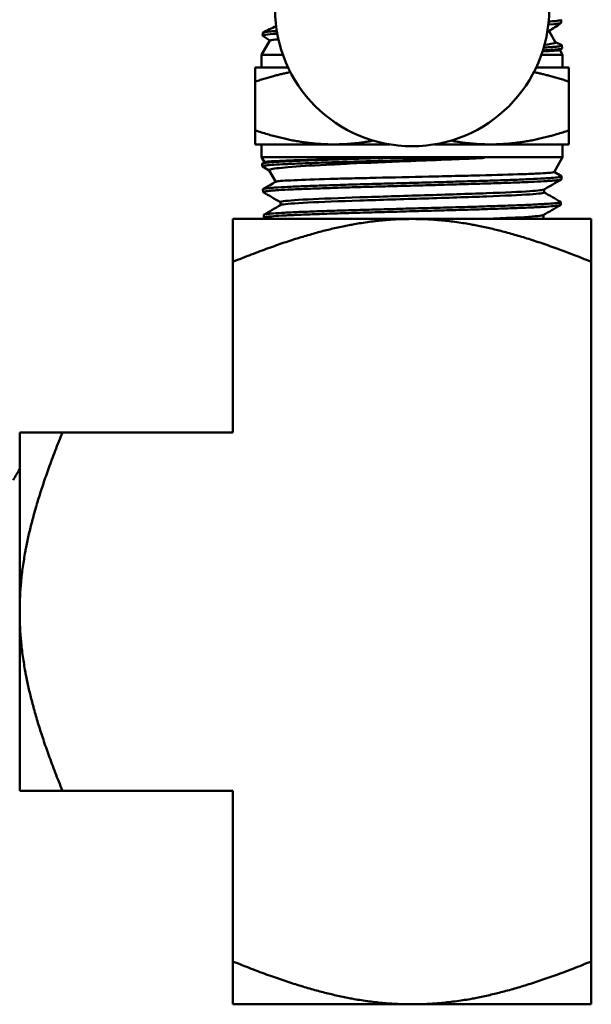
# Model space of a CAD drawing. Header units: inches. Extents: x 1 to 203, y 4 to 128.
# Tile 65 of 127: x 62.51 to 64.11, y 80.66 to 83.4. Entities that reach past the tile are written whole.
import ezdxf

# ---------------------------------------------------------------- set-up
doc = ezdxf.new("R2010")
doc.units = ezdxf.units.IN
doc.header["$LTSCALE"] = 6
doc.header["$MEASUREMENT"] = 0
doc.layers.add('Visible (ANSI)', color=7, linetype='Continuous', lineweight=50)

msp = doc.modelspace()

# ---------------------------------------------------------------- linework, layer by layer
at = {"layer": 'Visible (ANSI)'}
for p, q in [((64.0245, 83.4016), (64.0247, 83.3936)), ((63.1917, 83.3659), (63.1914, 83.3579)), ((63.9906, 83.3702), (64.0087, 83.3389)), ((63.2117, 83.3442), (63.1886, 83.3044)), ((63.2115, 83.3441), (63.1918, 83.3575)), ((64.0084, 83.3394), (64.026, 83.3308)), ((64.0263, 83.3216), (64.0206, 83.3177)), ((64.0208, 83.3179), (64.0286, 83.3044)), ((64.0267, 83.3302), (64.027, 83.3222)), ((63.248, 83.3044), (63.1886, 83.3044)), ((63.1886, 83.3044), (63.1886, 83.2686)), ((64.0286, 83.3044), (63.9693, 83.3044)), ((64.0286, 83.3044), (64.0286, 83.2686)), ((63.1711, 83.2296), (63.1711, 83.2686)), ((63.2626, 83.2686), (63.1711, 83.2686)), ((64.0461, 83.2686), (63.9546, 83.2686)), ((64.0461, 83.2296), (64.0461, 83.2686)), ((63.1711, 83.0934), (63.1711, 83.2296)), ((64.0461, 83.0934), (64.0461, 83.2296)), ((63.1711, 83.0934), (63.1711, 83.0544)), ((64.0461, 83.0934), (64.0461, 83.0544)), ((63.1711, 83.0544), (63.3899, 83.0544)), ((63.1886, 83.0186), (63.1886, 83.0544)), ((63.3899, 83.0544), (63.5463, 83.0544)), ((63.6709, 83.0544), (63.8274, 83.0544)), ((63.8274, 83.0544), (64.0461, 83.0544)), ((64.0286, 83.0186), (64.0286, 83.0544)), ((63.1886, 83.0186), (64.0286, 83.0186)), ((63.1967, 83.0047), (63.1886, 83.0186)), ((63.1909, 83.0014), (63.197, 83.0049)), ((63.8106, 83.0166), (63.5354, 83.0166)), ((64.0047, 82.9772), (64.0286, 83.0186)), ((63.1905, 82.993), (63.1903, 83.0008)), ((63.2101, 82.9814), (63.191, 82.9925)), ((63.2281, 82.9502), (63.2099, 82.9819)), ((64.0048, 82.9775), (64.0254, 82.9656)), ((64.0256, 82.9573), (64.0258, 82.965)), ((63.1928, 82.9216), (63.1925, 82.9293)), ((63.9772, 82.9204), (63.9772, 82.9291)), ((63.2412, 82.885), (63.2412, 82.8937)), ((64.0234, 82.8859), (64.0236, 82.8936)), ((63.1086, 82.8465), (63.6086, 82.8465)), ((63.1086, 82.8465), (63.1086, 82.7269)), ((63.195, 82.8502), (63.1947, 82.8579)), ((64.1086, 82.8465), (63.6086, 82.8465)), ((63.9749, 82.849), (63.9749, 82.8576)), ((64.1086, 82.8465), (64.1086, 82.7269)), ((63.1086, 82.2515), (63.1086, 82.7269)), ((64.1086, 82.7269), (64.1086, 80.7761)), ((62.5136, 82.2515), (62.5136, 81.7515)), ((62.5136, 82.2515), (62.6332, 82.2515)), ((63.1086, 82.2515), (62.6332, 82.2515)), ((62.5136, 81.2515), (62.5136, 81.7515)), ((62.5136, 81.2515), (62.6332, 81.2515)), ((63.1086, 81.2515), (62.6332, 81.2515)), ((63.1086, 81.2515), (63.1086, 80.7761)), ((63.1086, 80.6565), (63.1086, 80.7761)), ((64.1086, 80.6565), (64.1086, 80.7761)), ((63.1086, 80.6565), (63.6086, 80.6565)), ((64.1086, 80.6565), (63.6086, 80.6565))]:
    msp.add_line(p, q, dxfattribs=at)
msp.add_arc((63.6086, 83.4318), 0.3825, 180, 0, dxfattribs=at)
for points in [[(63.9887, 83.3889), (63.9888, 83.3889), (63.9888, 83.3889), (63.9888, 83.3889)], [(63.9888, 83.3889), (64.0125, 83.3905), (64.0247, 83.3921), (64.0247, 83.3936)], [(64.0241, 83.393), (64.0129, 83.3854), (64.0016, 83.3777), (63.9903, 83.3701)], [(63.1918, 83.3575), (63.1904, 83.3584), (63.1932, 83.3593), (63.2001, 83.3603)], [(63.1923, 83.3665), (63.2046, 83.3725), (63.2168, 83.3784), (63.2291, 83.3844)], [(63.2001, 83.3603), (63.207, 83.3612), (63.2179, 83.3621), (63.2324, 83.363)], [(63.9733, 83.3164), (63.996, 83.3176), (64.012, 83.3189), (64.0203, 83.3202)], [(64.0203, 83.3202), (64.0247, 83.3209), (64.0269, 83.3215), (64.0269, 83.3222)], [(63.1931, 82.9299), (63.2049, 82.9368), (63.2167, 82.9436), (63.2285, 82.9504)], [(64.0252, 82.9568), (64.009, 82.9474), (63.9929, 82.9381), (63.9767, 82.9288)], [(63.2412, 82.8934), (63.2252, 82.9026), (63.2092, 82.9118), (63.1932, 82.9211)], [(63.9772, 82.9207), (63.9925, 82.9119), (64.0078, 82.903), (64.0232, 82.8942)], [(63.1953, 82.8585), (63.2108, 82.8675), (63.2263, 82.8764), (63.2417, 82.8853)], [(64.0228, 82.8853), (64.0066, 82.876), (63.9905, 82.8666), (63.9744, 82.8573)], [(63.2008, 82.8465), (63.1991, 82.8475), (63.1973, 82.8486), (63.1955, 82.8496)], [(63.9749, 82.849), (63.9749, 82.8482), (63.972, 82.8473), (63.9661, 82.8465)], [(63.9749, 82.8493), (63.9766, 82.8484), (63.9782, 82.8474), (63.9798, 82.8465)], [(62.4955, 82.118), (62.5015, 82.1285), (62.5076, 82.1389), (62.5136, 82.1494)]]:
    msp.add_open_spline(points, degree=3, dxfattribs=at)
for points, knots in [([(64.0238, 83.4022), (64.0251, 83.4016), (64.0246, 83.401), (64.0223, 83.4004), (64.021, 83.4001), (64.0193, 83.3998), (64.0171, 83.3995), (64.0149, 83.3991), (64.0122, 83.3988), (64.009, 83.3985), (64.0038, 83.3979), (63.9973, 83.3974), (63.9895, 83.3969)], [0.80490403, 0.80490403, 0.80490403, 0.80490403, 0.80859375, 0.80859375, 0.80859375, 0.81054687, 0.81054687, 0.81054687, 0.8125, 0.8125, 0.8125, 0.81572831, 0.81572831, 0.81572831, 0.81572831]), ([(63.231, 83.3709), (63.2248, 83.3705), (63.2192, 83.3701), (63.2144, 83.3696), (63.2105, 83.3693), (63.2071, 83.369), (63.2043, 83.3687), (63.2014, 83.3683), (63.199, 83.368), (63.1971, 83.3677), (63.1935, 83.3671), (63.1917, 83.3665), (63.1917, 83.3659)], [0.86863264, 0.86863264, 0.86863264, 0.86863264, 0.87109375, 0.87109375, 0.87109375, 0.87304687, 0.87304687, 0.87304687, 0.875, 0.875, 0.875, 0.87874165, 0.87874165, 0.87874165, 0.87874165]), ([(63.9903, 83.3701), (63.9899, 83.3698), (63.9887, 83.3695), (63.9866, 83.3691), (63.9863, 83.3691), (63.986, 83.3691)], [-7.8612441, -7.8612441, -7.8612441, -7.8612441, -7.7554745, -7.7554745, -7.7389495, -7.7389495, -7.7389495, -7.7389495]), ([(63.2356, 83.3471), (63.2236, 83.3463), (63.216, 83.3456), (63.2122, 83.3446), (63.2118, 83.3444), (63.2117, 83.3442)], [-5.0791809, -5.0791809, -5.0791809, -5.0791809, -4.8064805, -4.8064805, -4.7324311, -4.7324311, -4.7324311, -4.7324311]), ([(63.978, 83.3325), (63.9919, 83.3338), (64.0013, 83.3352), (64.0082, 83.3374), (64.0091, 83.3382), (64.0087, 83.3389)], [-3.8291733, -3.8291733, -3.8291733, -3.8291733, -3.5529511, -3.5529511, -3.4061087, -3.4061087, -3.4061087, -3.4061087]), ([(64.0206, 83.3177), (64.0195, 83.317), (64.0143, 83.3163), (63.997, 83.315), (63.9861, 83.3144), (63.9725, 83.3139)], [-1.4193727, -1.4193727, -1.4193727, -1.4193727, -1.1583467, -1.1583467, -0.9363067, -0.9363067, -0.9363067, -0.9363067]), ([(64.026, 83.3308), (64.0264, 83.3307), (64.0266, 83.3305), (64.0267, 83.3303), (64.0268, 83.33), (64.0265, 83.3297), (64.0257, 83.3294), (64.0241, 83.3287), (64.0205, 83.3281), (64.0149, 83.3274), (64.0122, 83.3271), (64.0089, 83.3268), (64.0052, 83.3265), (64.0014, 83.3262), (63.9973, 83.3259), (63.9926, 83.3256), (63.9876, 83.3252), (63.9819, 83.3249), (63.9758, 83.3245)], [0.95019736, 0.95019736, 0.95019736, 0.95019736, 0.95117187, 0.95117187, 0.95117187, 0.953125, 0.953125, 0.953125, 0.95703125, 0.95703125, 0.95703125, 0.95898437, 0.95898437, 0.95898437, 0.9609375, 0.9609375, 0.9609375, 0.96308459, 0.96308459, 0.96308459, 0.96308459]), ([(63.5354, 83.0166), (63.5122, 83.016), (63.4896, 83.0154), (63.4677, 83.0147), (63.4458, 83.0141), (63.4246, 83.0135), (63.404, 83.0128), (63.3835, 83.0122), (63.3641, 83.0115), (63.346, 83.0109), (63.3279, 83.0103), (63.311, 83.0097), (63.2954, 83.009), (63.2798, 83.0084), (63.2658, 83.0077), (63.2535, 83.0071), (63.2412, 83.0065), (63.2306, 83.0058), (63.2216, 83.0052), (63.2127, 83.0046), (63.2057, 83.0039), (63.2005, 83.0033), (63.1954, 83.0027), (63.1922, 83.002), (63.1909, 83.0014), (63.1905, 83.0012), (63.1903, 83.001), (63.1903, 83.0008)], [0, 0, 0, 0, 0.00390625, 0.00390625, 0.00390625, 0.0078125, 0.0078125, 0.0078125, 0.01171875, 0.01171875, 0.01171875, 0.015625, 0.015625, 0.015625, 0.01953125, 0.01953125, 0.01953125, 0.0234375, 0.0234375, 0.0234375, 0.02734375, 0.02734375, 0.02734375, 0.03125, 0.03125, 0.03125, 0.03252971, 0.03252971, 0.03252971, 0.03252971]), ([(63.191, 82.9925), (63.1903, 82.9929), (63.1904, 82.9933), (63.1914, 82.9938), (63.1921, 82.9941), (63.1933, 82.9944), (63.1951, 82.9947), (63.1968, 82.995), (63.199, 82.9954), (63.2017, 82.9957), (63.207, 82.9963), (63.2142, 82.9969), (63.2232, 82.9975), (63.2323, 82.9982), (63.2433, 82.9988), (63.2558, 82.9995), (63.2683, 83.0001), (63.2824, 83.0008), (63.2981, 83.0014), (63.3137, 83.002), (63.331, 83.0026), (63.3493, 83.0033), (63.3676, 83.0039), (63.387, 83.0045), (63.4075, 83.0052), (63.4279, 83.0058), (63.4496, 83.0065), (63.4717, 83.0071), (63.4937, 83.0077), (63.5162, 83.0083), (63.5393, 83.009), (63.5623, 83.0096), (63.586, 83.0103), (63.6093, 83.0109), (63.6326, 83.0116), (63.6558, 83.0122), (63.6788, 83.0128), (63.7018, 83.0134), (63.7249, 83.0141), (63.7469, 83.0147), (63.7689, 83.0153), (63.7902, 83.016), (63.8106, 83.0166)], [0.95054156, 0.95054156, 0.95054156, 0.95054156, 0.953125, 0.953125, 0.953125, 0.95507812, 0.95507812, 0.95507812, 0.95703125, 0.95703125, 0.95703125, 0.9609375, 0.9609375, 0.9609375, 0.96484375, 0.96484375, 0.96484375, 0.96875, 0.96875, 0.96875, 0.97265625, 0.97265625, 0.97265625, 0.9765625, 0.9765625, 0.9765625, 0.98046875, 0.98046875, 0.98046875, 0.984375, 0.984375, 0.984375, 0.98828125, 0.98828125, 0.98828125, 0.9921875, 0.9921875, 0.9921875, 0.99609375, 0.99609375, 0.99609375, 1, 1, 1, 1]), ([(63.5354, 83.0166), (63.5042, 83.016), (63.4738, 83.0153), (63.4132, 83.0139), (63.3835, 83.0132), (63.317, 83.0114), (63.2835, 83.0104), (63.23, 83.0083), (63.2113, 83.0072), (63.1995, 83.0057), (63.1977, 83.0053), (63.197, 83.0049)], [-10.007775, -10.007775, -10.007775, -10.007775, -9.764638, -9.764638, -9.500315, -9.500315, -9.11828, -9.11828, -8.715591, -8.715591, -8.57897, -8.57897, -8.57897, -8.57897]), ([(63.2099, 82.9819), (63.2094, 82.9827), (63.2103, 82.9835), (63.2196, 82.9867), (63.238, 82.9889), (63.2898, 82.9933), (63.3257, 82.9954), (63.3891, 82.9987), (63.4112, 82.9998), (63.4867, 83.0033), (63.5405, 83.0054), (63.6289, 83.009), (63.6667, 83.0105), (63.7231, 83.0128), (63.7423, 83.0136), (63.778, 83.0151), (63.7946, 83.0159), (63.8106, 83.0166)], [-1.942192, -1.942192, -1.942192, -1.942192, -1.826783, -1.826783, -1.493902, -1.493902, -1.136661, -1.136661, -0.964204, -0.964204, -0.577167, -0.577167, -0.289787, -0.289787, -0.138021, -0.138021, -0.000001, -0.000001, -0.000001, -0.000001]), ([(64.0047, 82.9772), (64.0042, 82.9764), (63.9982, 82.9756), (63.9792, 82.9742), (63.9695, 82.9736), (63.946, 82.9725), (63.9323, 82.972), (63.8838, 82.9703), (63.8433, 82.9691), (63.7756, 82.9674), (63.7527, 82.9669), (63.7048, 82.9658), (63.68, 82.9652), (63.6055, 82.9635), (63.5557, 82.9625), (63.4847, 82.9608), (63.4622, 82.9602), (63.4189, 82.9592), (63.3983, 82.9586), (63.3385, 82.9569), (63.3046, 82.9558), (63.2538, 82.9535), (63.2376, 82.9523), (63.2299, 82.9509), (63.2289, 82.9507), (63.2285, 82.9504)], [-5.293884, -5.293884, -5.293884, -5.293884, -5.000891, -5.000891, -4.81128, -4.81128, -4.62262, -4.62262, -4.226182, -4.226182, -4.036914, -4.036914, -3.844166, -3.844166, -3.466651, -3.466651, -3.283653, -3.283653, -3.099302, -3.099302, -2.712372, -2.712372, -2.325943, -2.325943, -2.241563, -2.241563, -2.241563, -2.241563]), ([(64.0254, 82.9656), (64.0256, 82.9654), (64.0258, 82.9653), (64.0258, 82.9651), (64.0259, 82.9648), (64.0255, 82.9645), (64.0246, 82.9642), (64.0237, 82.9639), (64.0223, 82.9636), (64.0204, 82.9632), (64.0166, 82.9626), (64.011, 82.962), (64.0034, 82.9613), (63.9997, 82.961), (63.9954, 82.9607), (63.9907, 82.9603), (63.986, 82.96), (63.9808, 82.9597), (63.9752, 82.9594), (63.964, 82.9588), (63.9512, 82.9581), (63.9368, 82.9575), (63.9297, 82.9572), (63.9221, 82.9569), (63.9141, 82.9566), (63.9061, 82.9562), (63.8977, 82.9559), (63.889, 82.9556), (63.8716, 82.9549), (63.8531, 82.9543), (63.8335, 82.9537), (63.8237, 82.9533), (63.8136, 82.953), (63.8033, 82.9527), (63.7929, 82.9524), (63.7822, 82.9521), (63.7714, 82.9518), (63.7498, 82.9511), (63.7277, 82.9505), (63.705, 82.9498), (63.6937, 82.9495), (63.6822, 82.9492), (63.6706, 82.9489), (63.6591, 82.9486), (63.6473, 82.9482), (63.6356, 82.9479), (63.6122, 82.9473), (63.5889, 82.9467), (63.5658, 82.946), (63.5542, 82.9457), (63.5426, 82.9454), (63.5311, 82.9451), (63.5196, 82.9448), (63.5081, 82.9444), (63.4968, 82.9441), (63.4742, 82.9434), (63.4524, 82.9428), (63.4313, 82.9422), (63.4208, 82.9419), (63.4105, 82.9416), (63.4003, 82.9412), (63.3902, 82.9409), (63.3802, 82.9406), (63.3706, 82.9403), (63.3513, 82.9397), (63.3335, 82.939), (63.3169, 82.9384), (63.3086, 82.938), (63.3006, 82.9377), (63.293, 82.9374), (63.2853, 82.9371), (63.278, 82.9368), (63.2711, 82.9364), (63.2574, 82.9358), (63.2455, 82.9352), (63.2352, 82.9346), (63.2301, 82.9342), (63.2253, 82.9339), (63.2211, 82.9336), (63.2168, 82.9333), (63.213, 82.9329), (63.2096, 82.9326), (63.203, 82.932), (63.1983, 82.9313), (63.1955, 82.9307), (63.1941, 82.9304), (63.1932, 82.9301), (63.1928, 82.9298), (63.1926, 82.9296), (63.1925, 82.9295), (63.1925, 82.9293)], [0.10452719, 0.10452719, 0.10452719, 0.10452719, 0.10546875, 0.10546875, 0.10546875, 0.10742187, 0.10742187, 0.10742187, 0.109375, 0.109375, 0.109375, 0.11328125, 0.11328125, 0.11328125, 0.11523437, 0.11523437, 0.11523437, 0.1171875, 0.1171875, 0.1171875, 0.12109375, 0.12109375, 0.12109375, 0.12304687, 0.12304687, 0.12304687, 0.125, 0.125, 0.125, 0.12890625, 0.12890625, 0.12890625, 0.13085937, 0.13085937, 0.13085937, 0.1328125, 0.1328125, 0.1328125, 0.13671875, 0.13671875, 0.13671875, 0.13867187, 0.13867187, 0.13867187, 0.140625, 0.140625, 0.140625, 0.14453125, 0.14453125, 0.14453125, 0.14648437, 0.14648437, 0.14648437, 0.1484375, 0.1484375, 0.1484375, 0.15234375, 0.15234375, 0.15234375, 0.15429687, 0.15429687, 0.15429687, 0.15625, 0.15625, 0.15625, 0.16015625, 0.16015625, 0.16015625, 0.16210937, 0.16210937, 0.16210937, 0.1640625, 0.1640625, 0.1640625, 0.16796875, 0.16796875, 0.16796875, 0.16992187, 0.16992187, 0.16992187, 0.171875, 0.171875, 0.171875, 0.17578125, 0.17578125, 0.17578125, 0.17773437, 0.17773437, 0.17773437, 0.17857817, 0.17857817, 0.17857817, 0.17857817]), ([(63.1932, 82.9211), (63.1932, 82.9211), (63.1932, 82.9211), (63.1932, 82.9211), (63.1926, 82.9214), (63.1926, 82.9217), (63.1931, 82.9221), (63.1936, 82.9224), (63.1945, 82.9227), (63.196, 82.923), (63.1989, 82.9236), (63.2038, 82.9243), (63.2105, 82.9249), (63.2139, 82.9253), (63.2177, 82.9256), (63.222, 82.9259), (63.2263, 82.9262), (63.2312, 82.9266), (63.2364, 82.9269), (63.2469, 82.9275), (63.259, 82.9281), (63.2727, 82.9287), (63.2795, 82.9291), (63.2868, 82.9294), (63.2945, 82.9297), (63.3022, 82.93), (63.3103, 82.9304), (63.3187, 82.9307), (63.3355, 82.9313), (63.3535, 82.932), (63.3727, 82.9326), (63.3823, 82.9329), (63.3921, 82.9332), (63.4023, 82.9336), (63.4125, 82.9339), (63.423, 82.9342), (63.4336, 82.9345), (63.4549, 82.9351), (63.4768, 82.9358), (63.4992, 82.9364), (63.5104, 82.9368), (63.5218, 82.9371), (63.5333, 82.9374), (63.5448, 82.9377), (63.5566, 82.938), (63.5682, 82.9384), (63.5916, 82.939), (63.6149, 82.9396), (63.6381, 82.9402), (63.6497, 82.9406), (63.6613, 82.9409), (63.6729, 82.9412), (63.6844, 82.9415), (63.6961, 82.9419), (63.7075, 82.9422), (63.7303, 82.9428), (63.7523, 82.9435), (63.7737, 82.9441), (63.7844, 82.9444), (63.7949, 82.9447), (63.8052, 82.945), (63.8156, 82.9453), (63.8258, 82.9457), (63.8356, 82.946), (63.8553, 82.9466), (63.8737, 82.9473), (63.8908, 82.9479), (63.8994, 82.9482), (63.9077, 82.9486), (63.9156, 82.9489), (63.9235, 82.9492), (63.9311, 82.9495), (63.9383, 82.9498), (63.9527, 82.9505), (63.9654, 82.9511), (63.9763, 82.9517), (63.9818, 82.952), (63.9869, 82.9524), (63.9915, 82.9527), (63.9962, 82.953), (64.0004, 82.9533), (64.0041, 82.9537), (64.0115, 82.9543), (64.017, 82.9549), (64.0206, 82.9556), (64.0224, 82.9559), (64.0237, 82.9562), (64.0246, 82.9565), (64.0252, 82.9568), (64.0256, 82.957), (64.0256, 82.9573)], [0.80462108, 0.80462108, 0.80462108, 0.80462108, 0.8046875, 0.8046875, 0.8046875, 0.80664063, 0.80664063, 0.80664063, 0.80859375, 0.80859375, 0.80859375, 0.8125, 0.8125, 0.8125, 0.81445313, 0.81445313, 0.81445313, 0.81640625, 0.81640625, 0.81640625, 0.8203125, 0.8203125, 0.8203125, 0.82226563, 0.82226563, 0.82226563, 0.82421875, 0.82421875, 0.82421875, 0.828125, 0.828125, 0.828125, 0.83007813, 0.83007813, 0.83007813, 0.83203125, 0.83203125, 0.83203125, 0.8359375, 0.8359375, 0.8359375, 0.83789063, 0.83789063, 0.83789063, 0.83984375, 0.83984375, 0.83984375, 0.84375, 0.84375, 0.84375, 0.84570313, 0.84570313, 0.84570313, 0.84765625, 0.84765625, 0.84765625, 0.8515625, 0.8515625, 0.8515625, 0.85351563, 0.85351563, 0.85351563, 0.85546875, 0.85546875, 0.85546875, 0.859375, 0.859375, 0.859375, 0.86132813, 0.86132813, 0.86132813, 0.86328125, 0.86328125, 0.86328125, 0.8671875, 0.8671875, 0.8671875, 0.86914063, 0.86914063, 0.86914063, 0.87109375, 0.87109375, 0.87109375, 0.875, 0.875, 0.875, 0.87695313, 0.87695313, 0.87695313, 0.87856922, 0.87856922, 0.87856922, 0.87856922]), ([(63.9767, 82.9288), (63.974, 82.9272), (63.9605, 82.9256), (63.9094, 82.9221), (63.8673, 82.9202), (63.7651, 82.9164), (63.7051, 82.9145), (63.5821, 82.9107), (63.5192, 82.9088), (63.4059, 82.9049), (63.3556, 82.903), (63.2801, 82.8992), (63.255, 82.8973), (63.2426, 82.8948), (63.2412, 82.8942), (63.2412, 82.8937)], [0.28935941, 0.28935941, 0.28935941, 0.28935941, 0.29525144, 0.29525144, 0.30237012, 0.30237012, 0.30948879, 0.30948879, 0.31660746, 0.31660746, 0.32372613, 0.32372613, 0.3308448, 0.3308448, 0.33301134, 0.33301134, 0.33301134, 0.33301134]), ([(63.9772, 82.9204), (63.9772, 82.9187), (63.9635, 82.9169), (63.9094, 82.9132), (63.8673, 82.9113), (63.7651, 82.9075), (63.7051, 82.9056), (63.5821, 82.9017), (63.5192, 82.8998), (63.4059, 82.896), (63.3556, 82.8941), (63.2801, 82.8903), (63.255, 82.8884), (63.2436, 82.8861), (63.2424, 82.8857), (63.2417, 82.8853)], [0.28861077, 0.28861077, 0.28861077, 0.28861077, 0.29525144, 0.29525144, 0.30237012, 0.30237012, 0.30948879, 0.30948879, 0.31660746, 0.31660746, 0.32372613, 0.32372613, 0.3308448, 0.3308448, 0.33225291, 0.33225291, 0.33225291, 0.33225291]), ([(64.0232, 82.8942), (64.0242, 82.8936), (64.0235, 82.893), (64.021, 82.8923), (64.0197, 82.892), (64.0179, 82.8917), (64.0156, 82.8914), (64.0133, 82.8911), (64.0105, 82.8907), (64.0072, 82.8904), (64.0007, 82.8898), (63.9923, 82.8892), (63.9822, 82.8885), (63.9771, 82.8882), (63.9716, 82.8879), (63.9656, 82.8876), (63.9596, 82.8872), (63.9532, 82.8869), (63.9464, 82.8866), (63.9327, 82.8859), (63.9176, 82.8853), (63.9011, 82.8847), (63.8929, 82.8843), (63.8843, 82.884), (63.8753, 82.8837), (63.8663, 82.8834), (63.8569, 82.8831), (63.8473, 82.8828), (63.8281, 82.8821), (63.808, 82.8815), (63.787, 82.8808), (63.7765, 82.8805), (63.7657, 82.8802), (63.7548, 82.8798), (63.7438, 82.8795), (63.7325, 82.8792), (63.7213, 82.8789), (63.6987, 82.8782), (63.6758, 82.8776), (63.6527, 82.877), (63.6411, 82.8767), (63.6294, 82.8764), (63.6177, 82.876), (63.606, 82.8757), (63.5942, 82.8754), (63.5825, 82.875), (63.5591, 82.8744), (63.536, 82.8737), (63.5134, 82.8731), (63.5021, 82.8728), (63.4908, 82.8725), (63.4797, 82.8722), (63.4686, 82.8719), (63.4575, 82.8715), (63.4467, 82.8712), (63.4251, 82.8706), (63.4045, 82.8699), (63.385, 82.8693), (63.3752, 82.8689), (63.3656, 82.8686), (63.3563, 82.8683), (63.347, 82.868), (63.338, 82.8677), (63.3293, 82.8673), (63.312, 82.8667), (63.2962, 82.8661), (63.282, 82.8655), (63.2748, 82.8651), (63.268, 82.8648), (63.2616, 82.8645), (63.2553, 82.8642), (63.2492, 82.8638), (63.2437, 82.8635), (63.2326, 82.8628), (63.2234, 82.8622), (63.2161, 82.8616), (63.2124, 82.8613), (63.2091, 82.8609), (63.2064, 82.8606), (63.2036, 82.8603), (63.2013, 82.86), (63.1995, 82.8597), (63.1963, 82.8591), (63.1947, 82.8585), (63.1947, 82.8579)], [0.25019796, 0.25019796, 0.25019796, 0.25019796, 0.25390625, 0.25390625, 0.25390625, 0.25585937, 0.25585937, 0.25585937, 0.2578125, 0.2578125, 0.2578125, 0.26171875, 0.26171875, 0.26171875, 0.26367187, 0.26367187, 0.26367187, 0.265625, 0.265625, 0.265625, 0.26953125, 0.26953125, 0.26953125, 0.27148437, 0.27148437, 0.27148437, 0.2734375, 0.2734375, 0.2734375, 0.27734375, 0.27734375, 0.27734375, 0.27929687, 0.27929687, 0.27929687, 0.28125, 0.28125, 0.28125, 0.28515625, 0.28515625, 0.28515625, 0.28710937, 0.28710937, 0.28710937, 0.2890625, 0.2890625, 0.2890625, 0.29296875, 0.29296875, 0.29296875, 0.29492187, 0.29492187, 0.29492187, 0.296875, 0.296875, 0.296875, 0.30078125, 0.30078125, 0.30078125, 0.30273437, 0.30273437, 0.30273437, 0.3046875, 0.3046875, 0.3046875, 0.30859375, 0.30859375, 0.30859375, 0.31054687, 0.31054687, 0.31054687, 0.3125, 0.3125, 0.3125, 0.31640625, 0.31640625, 0.31640625, 0.31835937, 0.31835937, 0.31835937, 0.3203125, 0.3203125, 0.3203125, 0.3238594, 0.3238594, 0.3238594, 0.3238594]), ([(63.1955, 82.8496), (63.1952, 82.8497), (63.1951, 82.8499), (63.195, 82.85), (63.1947, 82.8507), (63.1963, 82.8513), (63.1999, 82.8519), (63.2017, 82.8523), (63.2039, 82.8526), (63.2067, 82.8529), (63.2095, 82.8532), (63.2127, 82.8535), (63.2165, 82.8538), (63.224, 82.8545), (63.2332, 82.8551), (63.2442, 82.8558), (63.2497, 82.8561), (63.2557, 82.8564), (63.2621, 82.8568), (63.2685, 82.8571), (63.2753, 82.8574), (63.2826, 82.8577), (63.297, 82.8584), (63.3129, 82.859), (63.3301, 82.8596), (63.3387, 82.8599), (63.3476, 82.8602), (63.3569, 82.8606), (63.3662, 82.8609), (63.3758, 82.8612), (63.3857, 82.8616), (63.4055, 82.8622), (63.4261, 82.8629), (63.4476, 82.8635), (63.4583, 82.8638), (63.4692, 82.8641), (63.4803, 82.8644), (63.4915, 82.8648), (63.5028, 82.8651), (63.5143, 82.8654), (63.5371, 82.866), (63.5602, 82.8667), (63.5834, 82.8673), (63.595, 82.8677), (63.6067, 82.868), (63.6184, 82.8683), (63.6301, 82.8686), (63.6419, 82.869), (63.6536, 82.8693), (63.6769, 82.8699), (63.6998, 82.8705), (63.7222, 82.8712), (63.7334, 82.8715), (63.7444, 82.8718), (63.7554, 82.8721), (63.7663, 82.8724), (63.7772, 82.8728), (63.7878, 82.8731), (63.809, 82.8738), (63.8291, 82.8744), (63.8481, 82.875), (63.8576, 82.8754), (63.8668, 82.8757), (63.8758, 82.876), (63.8847, 82.8763), (63.8934, 82.8766), (63.9017, 82.8769), (63.9184, 82.8776), (63.9334, 82.8782), (63.9469, 82.8789), (63.9536, 82.8792), (63.9599, 82.8795), (63.9659, 82.8798), (63.9718, 82.8802), (63.9774, 82.8805), (63.9825, 82.8808), (63.9927, 82.8815), (64.0009, 82.8821), (64.0073, 82.8827), (64.0105, 82.883), (64.0133, 82.8833), (64.0155, 82.8837), (64.0178, 82.884), (64.0196, 82.8843), (64.0209, 82.8846), (64.0225, 82.8851), (64.0234, 82.8855), (64.0234, 82.8859)], [0.65939558, 0.65939558, 0.65939558, 0.65939558, 0.66015625, 0.66015625, 0.66015625, 0.6640625, 0.6640625, 0.6640625, 0.66601563, 0.66601563, 0.66601563, 0.66796875, 0.66796875, 0.66796875, 0.671875, 0.671875, 0.671875, 0.67382813, 0.67382813, 0.67382813, 0.67578125, 0.67578125, 0.67578125, 0.6796875, 0.6796875, 0.6796875, 0.68164063, 0.68164063, 0.68164063, 0.68359375, 0.68359375, 0.68359375, 0.6875, 0.6875, 0.6875, 0.68945313, 0.68945313, 0.68945313, 0.69140625, 0.69140625, 0.69140625, 0.6953125, 0.6953125, 0.6953125, 0.69726563, 0.69726563, 0.69726563, 0.69921875, 0.69921875, 0.69921875, 0.703125, 0.703125, 0.703125, 0.70507813, 0.70507813, 0.70507813, 0.70703125, 0.70703125, 0.70703125, 0.7109375, 0.7109375, 0.7109375, 0.71289063, 0.71289063, 0.71289063, 0.71484375, 0.71484375, 0.71484375, 0.71875, 0.71875, 0.71875, 0.72070313, 0.72070313, 0.72070313, 0.72265625, 0.72265625, 0.72265625, 0.7265625, 0.7265625, 0.7265625, 0.72851563, 0.72851563, 0.72851563, 0.73046875, 0.73046875, 0.73046875, 0.73298524, 0.73298524, 0.73298524, 0.73298524]), ([(63.9744, 82.8573), (63.9733, 82.8567), (63.9703, 82.856), (63.9514, 82.8534), (63.922, 82.8515), (63.8586, 82.8486), (63.8328, 82.8475), (63.8047, 82.8465)], [0.37819782, 0.37819782, 0.37819782, 0.37819782, 0.38067551, 0.38067551, 0.38779418, 0.38779418, 0.39165187, 0.39165187, 0.39165187, 0.39165187])]:
    msp.add_open_spline(points, degree=3, knots=knots, dxfattribs=at)
for points, weights in [([(63.2689, 83.2561), (63.2223, 83.2466), (63.1711, 83.2296)], [1.46563443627, 1.43939004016, 1.39426173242]), ([(64.0461, 83.2296), (63.9949, 83.2466), (63.9484, 83.2561)], [1.39426173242, 1.43939004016, 1.46563443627]), ([(63.1711, 83.0934), (63.2884, 83.0544), (63.3899, 83.0544)], [1.39426173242, 1.50210825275, 1.50210825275]), ([(63.8274, 83.0544), (63.9289, 83.0544), (64.0461, 83.0934)], [1.50210825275, 1.50210825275, 1.39426173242]), ([(63.3899, 83.0544), (63.444, 83.0544), (63.5004, 83.0649)], [1.50210825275, 1.50210825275, 1.47144953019]), ([(63.7169, 83.0649), (63.7732, 83.0544), (63.8274, 83.0544)], [1.47144953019, 1.50210825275, 1.50210825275]), ([(63.1086, 82.7269), (63.4015, 82.8465), (63.6086, 82.8465)], [4.02730091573, 4.86138224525, 4.86138224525]), ([(63.6086, 82.8465), (63.8157, 82.8465), (64.1086, 82.7269)], [4.86138224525, 4.86138224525, 4.02730091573]), ([(62.5136, 81.7515), (62.5136, 81.9586), (62.6332, 82.2515)], [3.83081201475, 3.83081201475, 3.17354858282]), ([(62.6332, 81.2515), (62.5136, 81.5444), (62.5136, 81.7515)], [3.17354858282, 3.83081201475, 3.83081201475]), ([(63.6086, 80.6565), (63.4015, 80.6565), (63.1086, 80.7761)], [4.86138224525, 4.86138224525, 4.02730091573]), ([(64.1086, 80.7761), (63.8157, 80.6565), (63.6086, 80.6565)], [4.02730091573, 4.86138224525, 4.86138224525])]:
    msp.add_rational_spline(points, weights, degree=2, dxfattribs=at)

doc.saveas('drawing.dxf')
